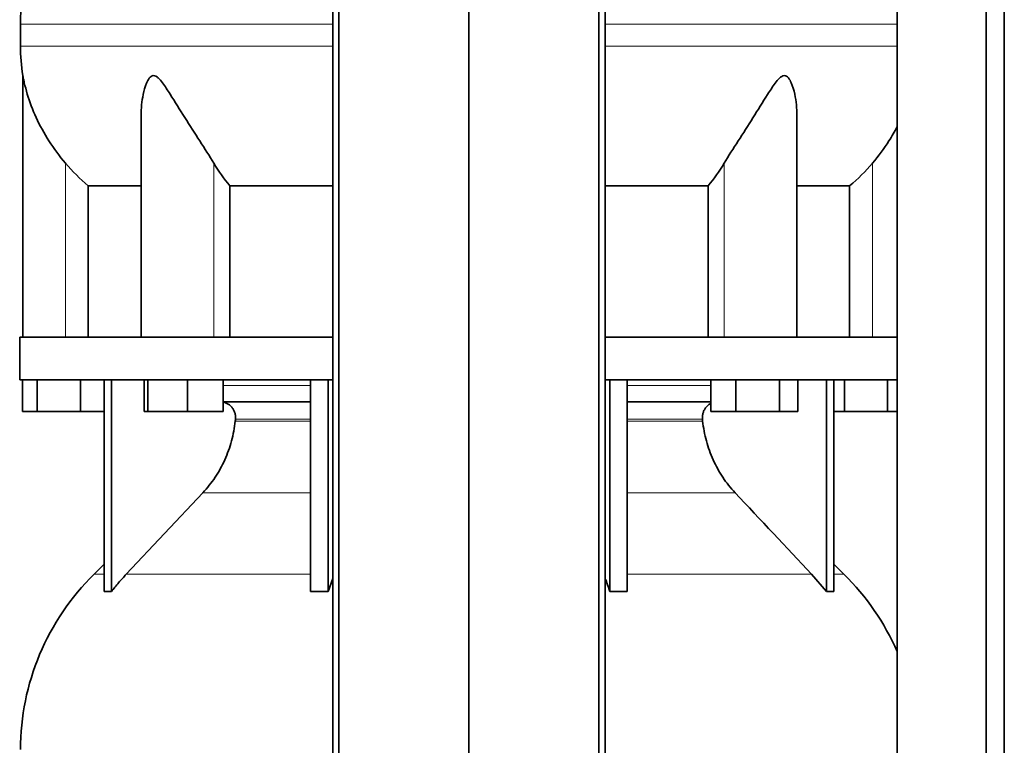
# Model space of a CAD drawing. Header units: millimetres. Extents: x 427 to 1319, y -2013 to 1724.
# Tile 22 of 30: x 435 to 747, y 308 to 538. Entities that reach past the tile are written whole.
import ezdxf

# ---------------------------------------------------------------- set-up
doc = ezdxf.new("R2010")
doc.units = ezdxf.units.MM
doc.layers.add('MID_454-4', color=7, linetype='Continuous')
doc.layers.add('VSI454_DIFFUSORE', color=7, linetype='Continuous')

# ---------------------------------------------------------------- blocks, each defined once
blk = doc.blocks.new('SE')
at = {"layer": 'MID_454-4', "color": 7, "linetype": 'Continuous', "lineweight": 35}
for p, q in [((534.13, 930.48), (534.13, -21.52)), ((536.1, -21.52), (536.1, 930.48)), ((577.34, -21.52), (577.34, 930.48)), ((618.58, -21.52), (618.58, 930.48)), ((620.54, 930.48), (620.54, -21.52)), ((713.2, 930.48), (713.2, -21.52)), ((741.34, -21.52), (741.34, 930.48)), ((747.13, -21.52), (747.13, 930.48)), ((713.13, 527.35), (713.13, 437.48)), ((713.13, 423.98), (713.13, 309.54))]:
    blk.add_line(p, q, dxfattribs=at)
at = {"layer": 'VSI454_DIFFUSORE', "color": 4, "linetype": 'Continuous', "lineweight": 9}
for p, q in [((534.13, 536.77), (435.08, 536.77)), ((713.18, 536.77), (620.54, 536.77)), ((435.08, 529.73), (534.13, 529.73)), ((620.54, 529.73), (713.18, 529.73)), ((449.34, 437.48), (449.34, 492.69)), ((496.37, 437.48), (496.37, 492.69)), ((658.3, 437.48), (658.3, 492.69)), ((705.34, 437.48), (705.34, 492.69)), ((499.39, 422.21), (527.11, 422.21)), ((627.56, 422.21), (654.04, 422.21)), ((503.22, 410.92), (527.11, 410.92)), ((527.11, 411.48), (503.28, 411.48)), ((651.39, 411.48), (627.56, 411.48)), ((627.56, 410.92), (651.45, 410.92)), ((492.94, 388.22), (527.11, 388.22)), ((627.56, 388.22), (661.73, 388.22)), ((458.41, 362.39), (461.63, 362.39)), ((468.64, 362.39), (527.11, 362.39)), ((686.03, 362.39), (627.56, 362.39)), ((696.27, 362.39), (693.05, 362.39))]:
    blk.add_line(p, q, dxfattribs=at)
at = {"layer": 'VSI454_DIFFUSORE', "color": 7, "linetype": 'Continuous', "lineweight": 35}
for p, q in [((435.08, 536.77), (435.08, 529.73)), ((713.14, 536.77), (713.14, 529.73)), ((435.84, 520.43), (435.84, 437.48)), ((473.33, 507.76), (473.33, 437.48)), ((681.35, 437.48), (681.35, 507.78)), ((456.59, 485.54), (473.33, 485.54)), ((456.59, 437.48), (456.59, 485.54)), ((501.5, 485.54), (534.13, 485.54)), ((501.5, 437.48), (501.5, 485.54)), ((620.54, 485.54), (653.17, 485.54)), ((653.17, 485.54), (653.17, 437.48)), ((681.35, 485.54), (698.08, 485.54)), ((698.08, 485.54), (698.08, 437.48)), ((434.84, 437.48), (534.13, 437.48)), ((434.84, 437.48), (434.84, 423.98)), ((620.54, 437.48), (713.19, 437.48)), ((713.19, 437.48), (713.19, 423.98)), ((434.84, 423.98), (534.13, 423.98)), ((435.69, 413.98), (435.69, 423.98)), ((440.43, 413.98), (440.43, 423.98)), ((454.08, 413.98), (454.08, 423.98)), ((461.63, 356.86), (461.63, 423.98)), ((463.92, 356.86), (463.92, 423.98)), ((474.27, 413.98), (474.27, 423.98)), ((475.48, 413.98), (475.48, 423.98)), ((488.03, 413.98), (488.03, 423.98)), ((499.39, 413.98), (499.39, 423.98)), ((527.11, 356.86), (527.11, 423.98)), ((532.66, 356.86), (532.66, 423.98)), ((620.54, 423.98), (713.19, 423.98)), ((622.02, 356.86), (622.02, 423.98)), ((627.56, 356.86), (627.56, 423.98)), ((654.04, 413.98), (654.04, 423.98)), ((661.99, 413.98), (661.99, 423.98)), ((675.79, 413.98), (675.79, 423.98)), ((681.65, 413.98), (681.65, 423.98)), ((690.75, 356.86), (690.75, 423.98)), ((693.05, 356.86), (693.05, 423.98)), ((696.43, 413.98), (696.43, 423.98)), ((710.08, 413.98), (710.08, 423.98)), ((527.11, 416.98), (499.39, 416.98)), ((654.04, 416.98), (627.56, 416.98)), ((440.43, 413.98), (435.69, 413.98)), ((454.08, 413.98), (440.43, 413.98)), ((461.63, 413.98), (454.08, 413.98)), ((475.48, 413.98), (474.27, 413.98)), ((488.03, 413.98), (475.48, 413.98)), ((499.39, 413.98), (488.03, 413.98)), ((661.99, 413.98), (654.04, 413.98)), ((675.79, 413.98), (661.99, 413.98)), ((681.65, 413.98), (675.79, 413.98)), ((696.43, 413.98), (693.05, 413.98)), ((710.08, 413.98), (696.43, 413.98)), ((713.13, 413.98), (710.08, 413.98)), ((492.94, 388.22), (468.64, 362.39)), ((461.63, 365.56), (458.41, 362.39)), ((696.27, 362.39), (693.05, 365.56)), ((686.03, 362.39), (690.75, 356.86)), ((532.66, 356.86), (534.13, 361.03))]:
    blk.add_line(p, q, dxfattribs=at)
for centre, radius, start, end in [((513.07, 536.77), 77.98, 134.5, 180), ((492.5, 529.73), 57.42, 180, 189.3188), ((513.07, 306.77), 77.98, 134.5, 180), ((641.61, 306.77), 77.98, 23.4816, 45.5)]:
    blk.add_arc(centre, radius, start, end, dxfattribs=at)
for points, knots in [([(449.34, 492.69), (447.41, 494.97), (445.67, 497.31), (442.57, 502.17), (441.2, 504.66), (438.92, 509.62), (437.99, 512.11), (436.88, 515.81), (436.56, 517.03), (436.18, 518.71), (436.07, 519.25), (435.94, 519.92), (435.9, 520.11), (435.85, 520.38), (435.84, 520.46), (435.84, 520.46)], [0, 0, 0, 0, 0.125, 0.125, 0.25, 0.25, 0.375, 0.375, 0.4375, 0.4375, 0.46875, 0.46875, 0.484375, 0.484375, 0.4987428, 0.4987428, 0.4987428, 0.4987428]), ([(496.37, 492.69), (495.01, 494.97), (493.5, 497.31), (490.38, 502.17), (488.78, 504.66), (485.64, 509.62), (484.1, 512.11), (481.74, 515.81), (480.95, 517.03), (479.69, 518.71), (479.26, 519.25), (478.53, 519.92), (478.28, 520.11), (477.75, 520.4), (477.48, 520.47), (476.7, 520.43), (476.25, 520.05), (475.57, 519.13), (475.3, 518.59), (474.59, 516.9), (474.26, 515.69), (473.54, 512.27), (473.33, 510), (473.33, 507.75)], [0, 0, 0, 0, 0.125, 0.125, 0.25, 0.25, 0.375, 0.375, 0.4375, 0.4375, 0.46875, 0.46875, 0.484375, 0.484375, 0.5, 0.5, 0.53125, 0.53125, 0.5625, 0.5625, 0.625, 0.625, 0.7380463, 0.7380463, 0.7380463, 0.7380463]), ([(681.35, 507.77), (681.35, 510.04), (681.13, 512.32), (680.38, 515.81), (680.04, 517.03), (679.32, 518.71), (679.04, 519.25), (678.5, 519.92), (678.3, 520.11), (677.85, 520.4), (677.59, 520.47), (676.8, 520.43), (676.26, 520.05), (675.32, 519.13), (674.89, 518.59), (673.63, 516.9), (672.85, 515.69), (670.53, 512.04), (668.97, 509.52), (665.84, 504.57), (664.27, 502.14), (661.19, 497.33), (659.66, 494.95), (658.3, 492.69)], [0.2605527, 0.2605527, 0.2605527, 0.2605527, 0.375, 0.375, 0.4375, 0.4375, 0.46875, 0.46875, 0.484375, 0.484375, 0.5, 0.5, 0.53125, 0.53125, 0.5625, 0.5625, 0.625, 0.625, 0.75, 0.75, 0.875, 0.875, 1, 1, 1, 1]), ([(713.16, 504.2), (712.36, 502.7), (711.5, 501.21), (709.01, 497.33), (707.26, 494.95), (705.34, 492.69)], [0.7982282, 0.7982282, 0.7982282, 0.7982282, 0.875, 0.875, 1, 1, 1, 1]), ([(503.28, 411.48), (503.31, 411.83), (503.31, 412.18), (503.24, 412.87), (503.17, 413.21), (502.97, 413.88), (502.84, 414.19), (502.51, 414.8), (502.32, 415.08), (502, 415.47), (501.89, 415.59), (501.65, 415.82), (501.52, 415.93), (501.13, 416.24), (500.85, 416.41), (500.41, 416.62), (500.26, 416.69), (499.95, 416.79), (499.8, 416.84), (499.56, 416.89), (499.48, 416.91), (499.39, 416.92)], [0, 0, 0, 0, 0.125, 0.125, 0.25, 0.25, 0.375, 0.375, 0.5, 0.5, 0.5625, 0.5625, 0.625, 0.625, 0.75, 0.75, 0.8125, 0.8125, 0.875, 0.875, 0.9073547, 0.9073547, 0.9073547, 0.9073547]), ([(651.39, 411.48), (651.36, 411.83), (651.36, 412.18), (651.43, 412.87), (651.5, 413.21), (651.7, 413.88), (651.83, 414.19), (652.16, 414.8), (652.35, 415.08), (652.67, 415.47), (652.79, 415.59), (653.03, 415.82), (653.15, 415.93), (653.52, 416.22), (653.76, 416.37), (654.02, 416.51)], [0, 0, 0, 0, 0.125, 0.125, 0.25, 0.25, 0.375, 0.375, 0.5, 0.5, 0.5625, 0.5625, 0.625, 0.625, 0.7365505, 0.7365505, 0.7365505, 0.7365505]), ([(492.94, 388.22), (494.37, 389.74), (495.66, 391.37), (497.97, 394.84), (498.99, 396.68), (500.76, 400.57), (501.47, 402.57), (502.59, 406.67), (502.99, 408.77), (503.22, 410.92)], [0, 0, 0, 0, 0.25, 0.25, 0.5, 0.5, 0.75, 0.75, 1, 1, 1, 1]), ([(661.73, 388.22), (660.3, 389.74), (659.01, 391.37), (656.7, 394.84), (655.68, 396.68), (653.92, 400.57), (653.2, 402.57), (652.08, 406.67), (651.68, 408.77), (651.45, 410.92)], [0, 0, 0, 0, 0.25, 0.25, 0.5, 0.5, 0.75, 0.75, 1, 1, 1, 1]), ([(468.64, 362.39), (467.82, 361.51), (467.01, 360.61), (465.43, 358.76), (464.67, 357.82), (463.92, 356.86)], [0, 0, 0, 0, 0.5, 0.5, 1, 1, 1, 1]), ([(622.02, 356.86), (621.71, 357.82), (621.39, 358.76), (620.9, 360.17), (620.72, 360.64), (620.55, 361.11)], [0, 0, 0, 0, 0.5, 0.5, 0.7600147, 0.7600147, 0.7600147, 0.7600147])]:
    blk.add_open_spline(points, degree=3, knots=knots, dxfattribs=at)
for points in [[(456.59, 485.54), (453.96, 487.71), (451.54, 490.09), (449.34, 492.69)], [(501.5, 485.54), (499.64, 487.71), (497.93, 490.09), (496.37, 492.69)], [(658.3, 492.69), (656.74, 490.09), (655.03, 487.71), (653.17, 485.54)], [(705.34, 492.69), (703.13, 490.09), (700.71, 487.71), (698.08, 485.54)], [(503.22, 410.92), (503.24, 411.11), (503.26, 411.29), (503.28, 411.48)], [(651.45, 410.92), (651.43, 411.11), (651.41, 411.29), (651.39, 411.48)], [(661.73, 388.22), (669.83, 379.61), (677.93, 371), (686.03, 362.39)], [(463.92, 356.86), (463.16, 356.92), (462.39, 356.92), (461.63, 356.86)], [(527.11, 356.86), (528.96, 356.92), (530.81, 356.92), (532.66, 356.86)], [(627.56, 356.86), (625.72, 356.92), (623.86, 356.92), (622.02, 356.86)], [(690.75, 356.86), (691.51, 356.92), (692.28, 356.92), (693.05, 356.86)]]:
    blk.add_open_spline(points, degree=3, dxfattribs=at)

msp = doc.modelspace()

# ---------------------------------------------------------------- block references
msp.add_blockref('SE', (0, 0))

doc.saveas('drawing.dxf')
